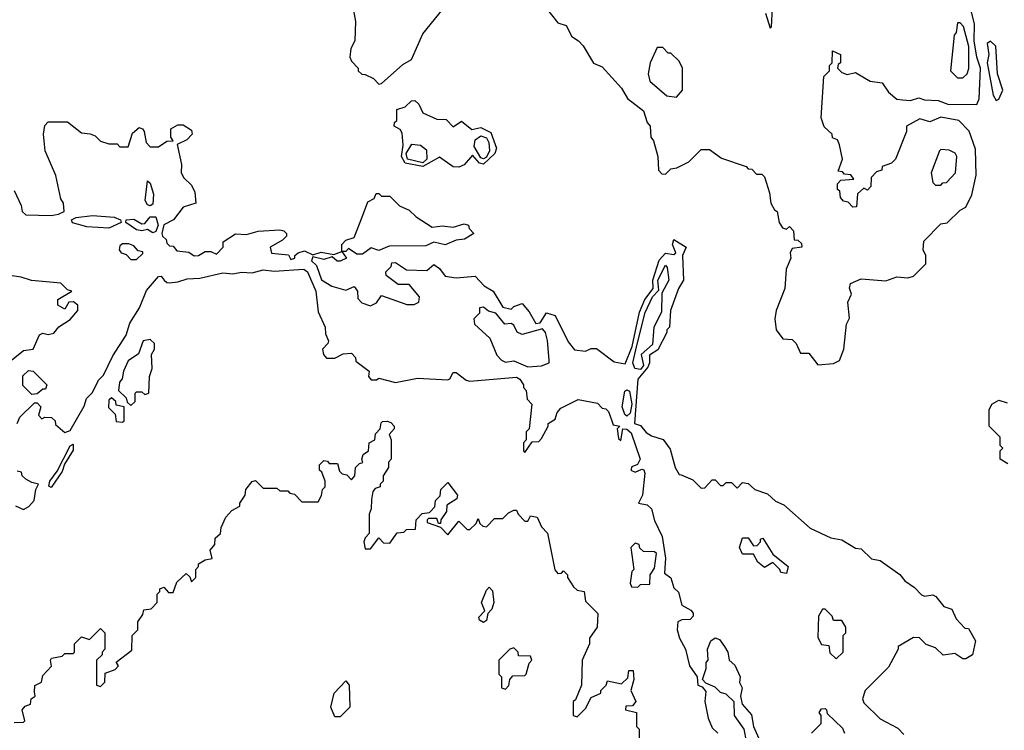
# Model space of a CAD drawing. Extents: x 2668140 to 2765664, y 823621 to 955240.
# Tile 135 of 256: x 2680121 to 2683695, y 878221 to 880801. Entities that reach past the tile are written whole.
import ezdxf

# ---------------------------------------------------------------- set-up
doc = ezdxf.new("R2010")
doc.units = 0

msp = doc.modelspace()

# ---------------------------------------------------------------- linework, layer by layer
at = {"layer": '0CON02XD'}
for points in [[(2682028.3, 880848.3), (2682075, 880790), (2682105, 880780), (2682125, 880740), (2682150, 880725), (2682166.4, 880706.4), (2682203.6, 880643.6), (2682235, 880630), (2682305, 880552.5), (2682327.5, 880515), (2682385, 880470), (2682398.3, 880428.3), (2682410, 880415), (2682412.5, 880375), (2682421.7, 880361.7), (2682437.5, 880305), (2682440, 880255), (2682451.7, 880241.7), (2682465, 880240), (2682485, 880260), (2682507, 880263), (2682550, 880285), (2682595, 880330), (2682625, 880330), (2682668.3, 880298.3), (2682758.3, 880268.3), (2682765, 880260), (2682778.3, 880258.3), (2682795, 880240), (2682815, 880240), (2682825, 880230), (2682843, 880173), (2682847.5, 880135), (2682860.7, 880110.7), (2682870, 880105), (2682877.5, 880065), (2682890, 880045), (2682905, 880040), (2682915, 880050), (2682930, 880035), (2682931.7, 880001.7), (2682945, 880000), (2682958.3, 879988.3), (2682960, 879975), (2682925, 879970), (2682917.5, 879955), (2682920, 879935), (2682903.3, 879895), (2682898.8, 879825), (2682867.5, 879745), (2682862.5, 879715), (2682867.5, 879675), (2682891.7, 879641.7), (2682925, 879640), (2682940, 879625), (2682955, 879590), (2682985, 879590), (2683018.3, 879548.3), (2683075, 879552.5), (2683096.4, 879563.6), (2683112.5, 879605), (2683122.5, 879695), (2683133, 879717), (2683127.5, 879775), (2683140, 879805), (2683133.6, 879826.4), (2683136.4, 879843.6), (2683175, 879860), (2683265, 879853.3), (2683305, 879867.5), (2683345, 879863.3), (2683365, 879870), (2683410, 879915), (2683410, 879945), (2683400, 879965), (2683403, 879997), (2683465, 880060), (2683487, 880063), (2683535, 880110), (2683555, 880120), (2683577.5, 880165), (2683593, 880237), (2683590.7, 880330.7), (2683567, 880397), (2683530, 880435), (2683465, 880447.1), (2683425, 880430), (2683388.3, 880441.7), (2683340, 880415), (2683340, 880395), (2683300, 880295), (2683285, 880280), (2683251.7, 880268.3), (2683250, 880255), (2683231.7, 880248.3), (2683211.7, 880228.3), (2683210, 880195), (2683198.3, 880181.7), (2683185, 880190), (2683161.7, 880168.3), (2683158.3, 880121.7), (2683145, 880120), (2683128.3, 880138.3), (2683111.7, 880141.7), (2683100, 880155), (2683098.3, 880178.3), (2683090, 880185), (2683090, 880205), (2683101.7, 880218.3), (2683148.3, 880221.7), (2683138.3, 880238.3), (2683115, 880240), (2683108.3, 880248.3), (2683091.7, 880251.7), (2683107.5, 880295), (2683097, 880347), (2683090, 880365), (2683071.7, 880371.7), (2683070, 880385), (2683041.7, 880411.7), (2683030, 880445), (2683040, 880595), (2683060, 880615), (2683060, 880635), (2683070, 880645), (2683071.7, 880688.3), (2683100, 880675), (2683100, 880645), (2683091.7, 880638.3), (2683090, 880625), (2683105, 880610), (2683125, 880602.5), (2683155, 880610), (2683208.3, 880578.3), (2683251.7, 880571.7), (2683275, 880537.5), (2683305, 880512.5), (2683325, 880510), (2683355, 880507.5), (2683385, 880517.5), (2683405, 880510), (2683455, 880507.5), (2683490, 880495), (2683595, 880492.9), (2683603.9, 880513.9), (2683608.6, 880625), (2683595.3, 880665.3), (2683585.8, 880725), (2683586.7, 880785), (2683545, 880960)], [(2681332.5, 880835), (2681340, 880795), (2681337.5, 880725), (2681323, 880697), (2681320, 880665), (2681325, 880650), (2681350, 880625), (2681350, 880615), (2681363, 880603), (2681375, 880602.5), (2681405, 880587.5), (2681425, 880567.5), (2681435, 880570), (2681511.4, 880638.6), (2681543.9, 880656.1), (2681585, 880750), (2681705, 880900)], [(2682828.8, 880825), (2682845, 880770), (2682850, 880775), (2682853.3, 880845)], [(2683545, 880590), (2683560, 880605), (2683566.4, 880623.6), (2683566.4, 880703.6), (2683547, 880777), (2683535, 880790), (2683525, 880790), (2683520, 880755), (2683512.5, 880745), (2683500, 880615), (2683525, 880590), (2683545, 880590)], [(2683665, 880507.5), (2683675, 880512.5), (2683690, 880545), (2683670.8, 880605), (2683664, 880705), (2683645, 880722.9), (2683633.3, 880715), (2683638.6, 880675), (2683632.5, 880645), (2683655, 880527.5), (2683665, 880507.5)], [(2682505, 880520), (2682527.5, 880545), (2682527.5, 880625), (2682515, 880650), (2682485, 880680), (2682475, 880680), (2682455, 880700), (2682435, 880700), (2682410, 880645), (2682402.5, 880605), (2682408.3, 880578.3), (2682470, 880525), (2682505, 880520)], [(2681715, 880265.7), (2681695, 880266.9), (2681645, 880302), (2681585, 880267.5), (2681520.6, 880280.6), (2681506.9, 880305), (2681513.5, 880345), (2681509.2, 880389.2), (2681502.5, 880402.5), (2681480, 880415), (2681481.7, 880428.3), (2681490, 880435), (2681490, 880475), (2681520, 880485), (2681543, 880507), (2681555, 880507.5), (2681570, 880495), (2681585, 880462.5), (2681635, 880440), (2681668.8, 880438.8), (2681695, 880412.5), (2681725, 880433.3), (2681762, 880402), (2681795, 880409.2), (2681831.7, 880391.7), (2681852, 880335), (2681846.2, 880315), (2681805, 880276.7), (2681790.7, 880280.7), (2681765, 880309.2), (2681735, 880273.8), (2681715, 880265.7)], [(2680100.7, 880180.7), (2680126.4, 880126.4), (2680130, 880105), (2680143, 880093), (2680235, 880090.5), (2680262.5, 880095), (2680282.5, 880105), (2680280, 880135), (2680270.7, 880150.7), (2680252.5, 880235), (2680213.3, 880325), (2680207.5, 880385), (2680213, 880417), (2680225, 880430), (2680295, 880430), (2680345, 880390), (2680377, 880387), (2680395, 880380), (2680415, 880360), (2680445, 880350), (2680475, 880350), (2680485, 880340), (2680515, 880340), (2680530.3, 880389.7), (2680555, 880410), (2680567.5, 880405), (2680573.3, 880395), (2680580, 880355), (2680595, 880340), (2680625, 880340), (2680655, 880360), (2680678.3, 880361.7), (2680670, 880375), (2680670, 880405), (2680695, 880420), (2680715, 880420), (2680745, 880400), (2680747.5, 880385), (2680727.5, 880365), (2680692.5, 880347.5), (2680708.8, 880275), (2680707.5, 880245), (2680717, 880227), (2680745, 880200), (2680757.5, 880175), (2680760, 880135), (2680715, 880120), (2680680, 880075), (2680644.2, 880055.8), (2680636.7, 880025), (2680640, 880015), (2680652.5, 880002.5), (2680655, 879990), (2680665, 879980), (2680678.3, 879978.3), (2680691.7, 879961.7), (2680735, 879957.5), (2680755, 879943.3), (2680770, 879945), (2680795, 879960), (2680815, 879960), (2680835, 879950), (2680860, 879975), (2680860, 879995), (2680905, 880023.3), (2680945, 880021.2), (2680987, 880033), (2681065, 880037.5), (2681080, 880035), (2681090, 880025), (2681090, 880015), (2681075, 880000), (2681030, 879975), (2681035, 879953.3), (2681097, 879947), (2681105, 879930), (2681120, 879935), (2681120, 879945), (2681132.5, 879955), (2681155, 879962), (2681185, 879947.5), (2681215, 879956.7), (2681261.7, 879948.3), (2681290, 879960), (2681290, 879985), (2681305, 880000), (2681335, 880010), (2681365, 880087.5), (2681385, 880140), (2681408.3, 880151.7), (2681415, 880170), (2681425, 880170), (2681435, 880160), (2681465, 880160), (2681500, 880125), (2681535, 880110), (2681560, 880085), (2681618.3, 880048.3), (2681655, 880052.5), (2681695, 880047.5), (2681735, 880060), (2681750, 880055), (2681753, 880043), (2681770, 880025), (2681735.9, 880004.1), (2681705, 880000), (2681665, 879983.3), (2681625, 879993.3), (2681595, 879980), (2681461.7, 879978.3), (2681425, 879962.5), (2681397, 879973), (2681365, 879950), (2681345, 879950), (2681315, 879970), (2681305, 879960), (2681290, 879960), (2681307.5, 879935), (2681285, 879923.8), (2681274.1, 879924.1), (2681255, 879940), (2681225, 879930), (2681185, 879940), (2681180, 879925), (2681198.8, 879908.8), (2681216.1, 879856.1), (2681254.1, 879834.1), (2681305, 879818.8), (2681335, 879832.5), (2681347.5, 879815), (2681348.3, 879788.3), (2681363, 879773), (2681395, 879762.5), (2681416.4, 879773.6), (2681435, 879800), (2681527, 879767), (2681553, 879767), (2681570, 879775), (2681572.5, 879795), (2681535, 879840), (2681495, 879840), (2681451.7, 879871.7), (2681450, 879885), (2681470, 879905), (2681471.7, 879918.3), (2681485, 879920), (2681525, 879892.5), (2681599.3, 879890.7), (2681625, 879912.5), (2681645, 879897.5), (2681665, 879870), (2681705, 879863.3), (2681775, 879870), (2681807.5, 879835), (2681840, 879815), (2681875, 879757.5), (2681905, 879750), (2681915, 879760), (2681945, 879770)], [(2681805, 880296.5), (2681795, 880299.4), (2681770.3, 880340.3), (2681774.2, 880365), (2681795, 880380), (2681815, 880372.5), (2681823.5, 880355), (2681826.4, 880325), (2681815, 880302.5), (2681805, 880296.5)], [(2681585, 880281.8), (2681528.6, 880295), (2681524.5, 880315), (2681545, 880348.8), (2681575.8, 880345.8), (2681598.3, 880328.3), (2681599.5, 880295), (2681585, 880281.8)], [(2683465, 880200), (2683471.7, 880208.3), (2683485, 880210), (2683517.5, 880245), (2683522.5, 880305), (2683516.4, 880316.4), (2683495, 880327.5), (2683465, 880330), (2683460, 880325), (2683430, 880245), (2683435, 880210), (2683445, 880200), (2683465, 880200)], [(2680595, 880125.7), (2680585, 880128.6), (2680576.5, 880145), (2680585, 880216.2), (2680595, 880207.5), (2680607.1, 880167.1), (2680605, 880131.2), (2680595, 880125.7)], [(2680445, 880043.8), (2680365, 880049.5), (2680313.5, 880063.5), (2680308.8, 880075), (2680326.7, 880083.3), (2680385, 880090), (2680464, 880084), (2680486.7, 880075), (2680490, 880065), (2680445, 880043.8)], [(2680605, 880027.1), (2680585, 880039.4), (2680565, 880034.4), (2680545, 880038.1), (2680506.7, 880065), (2680507.5, 880075), (2680535, 880077.1), (2680565, 880059.5), (2680575, 880061.4), (2680595, 880085.6), (2680615, 880085.7), (2680623.4, 880055), (2680615, 880032), (2680605, 880027.1)], [(2681945, 879770), (2681970.7, 879740.7), (2681995, 879697.5), (2682010, 879700), (2682033, 879737), (2682065, 879727.5), (2682111.7, 879631.7), (2682135, 879602.5), (2682175, 879597.5), (2682195, 879606.7), (2682215, 879606.7), (2682278.8, 879558.8), (2682318.8, 879551.2), (2682343.8, 879615), (2682371.2, 879738.8), (2682390, 879785), (2682420, 879825), (2682419.5, 879855), (2682442.2, 879927.8), (2682465, 879952.9), (2682495, 879948.8), (2682503.3, 879955), (2682491.2, 879985), (2682495, 880002.5), (2682540, 879975), (2682527.5, 879945), (2682530, 879855), (2682512.5, 879825), (2682483.3, 879745), (2682480, 879685), (2682470, 879675), (2682470, 879665), (2682438, 879602), (2682406.7, 879583.3), (2682407.1, 879555), (2682400.8, 879539.2), (2682364.5, 879495.5), (2682352.5, 879335), (2682375, 879327.5), (2682395, 879302.5), (2682415, 879290), (2682456.4, 879276.4), (2682481.7, 879241.7), (2682500, 879175), (2682515, 879150), (2682521.7, 879148.3), (2682565, 879130), (2682595, 879100), (2682608.3, 879101.7), (2682635, 879130), (2682645, 879130), (2682665, 879110), (2682675, 879110), (2682685, 879120), (2682705, 879120), (2682725, 879100), (2682745, 879120), (2682765, 879117.5), (2682790, 879095), (2682835, 879080), (2682865, 879052.5), (2682895, 879040), (2682990, 878955), (2683065, 878920), (2683105, 878912.5), (2683155, 878882.5), (2683175, 878880), (2683213, 878843), (2683245, 878837.5), (2683316.4, 878786.4), (2683333.6, 878763.6), (2683369.3, 878739.3), (2683395, 878712.5), (2683405, 878707.5), (2683435, 878712.5), (2683446.4, 878706.4), (2683475, 878670), (2683505, 878660), (2683520, 878625), (2683551.7, 878591.7), (2683565, 878590), (2683590, 878545), (2683580, 878495), (2683555, 878480), (2683545, 878480), (2683515, 878500), (2683473, 878493), (2683445, 878520), (2683411.7, 878531.7), (2683387, 878557), (2683365, 878557.5), (2683310, 878525), (2683310, 878515), (2683275, 878450), (2683190, 878365), (2683180, 878335), (2683185, 878320), (2683245, 878262.5), (2683308.3, 878228.3), (2683330, 878205)], [(2680545, 879930), (2680568.3, 879951.7), (2680568.3, 879958.3), (2680551.7, 879961.7), (2680535, 879980), (2680517, 879987), (2680495, 879987.5), (2680485, 879980), (2680482.5, 879965), (2680490, 879955), (2680508.3, 879948.3), (2680525, 879930), (2680545, 879930)], [(2680112.5, 879335), (2680121.7, 879358.3), (2680175, 879410), (2680185, 879410), (2680197.5, 879395), (2680190, 879365), (2680201.7, 879351.7), (2680212.5, 879357.5), (2680237, 879357), (2680250, 879345), (2680251.7, 879331.7), (2680285, 879302.5), (2680305, 879310), (2680355, 879397.5), (2680363.8, 879426.2), (2680385, 879447.5), (2680407.3, 879492.7), (2680425, 879510), (2680459.3, 879580.7), (2680508.1, 879655), (2680520.5, 879699.5), (2680555.8, 879755), (2680581.7, 879818.3), (2680625, 879868.8), (2680635, 879870), (2680645.9, 879855.9), (2680655, 879846.7), (2680665, 879846.2), (2680695, 879848.8), (2680729.3, 879860.7), (2680775, 879862), (2680858.3, 879881.7), (2680895, 879878), (2680925.9, 879884.1), (2680965, 879882), (2681005, 879892.5), (2681045, 879887.5), (2681152.5, 879895), (2681166.2, 879885), (2681196.2, 879815), (2681205, 879740), (2681230, 879685), (2681230.7, 879660.7), (2681242.5, 879635), (2681240, 879625), (2681220, 879605), (2681223.8, 879585), (2681235, 879572.5), (2681265, 879572.5), (2681295, 879587.5), (2681325, 879590), (2681340, 879575), (2681341.7, 879561.7), (2681390, 879525), (2681387.5, 879505), (2681397, 879493), (2681416.4, 879493.6), (2681425, 879500), (2681485, 879484.3), (2681565, 879500), (2681675, 879493.3), (2681683, 879497), (2681695, 879520), (2681705, 879520), (2681742, 879492), (2681755, 879488.8), (2681925, 879502.5), (2681936.4, 879496.4), (2681950, 879475), (2681950, 879465), (2681960, 879455), (2681963, 879423), (2681980, 879405), (2681970, 879315), (2681960, 879305), (2681960, 879275), (2681950, 879265), (2681950, 879235), (2681955, 879230), (2681981.7, 879268.3), (2682005, 879270), (2682015, 879280), (2682040, 879325), (2682040, 879335), (2682065, 879350), (2682072.5, 879375), (2682085, 879390), (2682148.3, 879421.7), (2682218.3, 879408.3), (2682235, 879390), (2682248.3, 879388.3), (2682258.3, 879378.3), (2682270, 879345), (2682275, 879330), (2682300, 879325), (2682290, 879315), (2682295, 879280), (2682303, 879273), (2682310, 879315), (2682325, 879314.2), (2682340.4, 879300.4), (2682373.8, 879205), (2682363.9, 879186.1), (2682342.9, 879177.1), (2682340, 879165), (2682355, 879158), (2682379.3, 879169.3), (2682386.4, 879166.4), (2682390, 879155), (2682381.5, 879075), (2682367.5, 879045), (2682399.1, 879039.1), (2682414.2, 879025), (2682425, 878982.5), (2682452.9, 878925), (2682465.8, 878845.8), (2682461.7, 878791.7), (2682484.3, 878774.3), (2682495, 878737.5), (2682512, 878722), (2682524.2, 878675), (2682556.9, 878656.9), (2682565.6, 878645.6), (2682565.7, 878635), (2682555, 878622.9), (2682525, 878622), (2682510, 878615), (2682508, 878585), (2682516, 878555), (2682537.5, 878515), (2682552.5, 878455), (2682580, 878415), (2682582.5, 878385), (2682598.3, 878378.3), (2682611.7, 878361.7), (2682607.5, 878325), (2682620, 878265), (2682635, 878230), (2682655, 878210)], [(2682375, 879531.1), (2682354.1, 879534.1), (2682346.7, 879555), (2682361.5, 879618.5), (2682391.9, 879738.1), (2682418.5, 879795), (2682440.8, 879819.2), (2682437.5, 879855), (2682465, 879910), (2682471.7, 879901.7), (2682477.8, 879855), (2682451.4, 879808.6), (2682450.6, 879739.4), (2682423.1, 879685), (2682417.8, 879622.2), (2682376.9, 879585), (2682385.5, 879545.5), (2682375, 879531.1)], [(2680080, 879555), (2680135, 879600), (2680170, 879605), (2680193.6, 879656.4), (2680205, 879662.5), (2680225, 879657.5), (2680245, 879662.5), (2680263.6, 879686.4), (2680305, 879712.5), (2680332.5, 879745), (2680332.5, 879765), (2680317, 879777), (2680300, 879775), (2680285, 879750), (2680260, 879765), (2680260, 879785), (2680310, 879815), (2680295, 879820), (2680270, 879845), (2680164.1, 879854.1), (2680126.4, 879866.4), (2680035, 879880)], [(2681965, 879541.2), (2682015, 879543.8), (2682042.5, 879555), (2682043.3, 879565), (2682036.4, 879636.4), (2682030, 879665), (2682018.3, 879678.3), (2681945, 879657.5), (2681927, 879667), (2681915, 879692.5), (2681905, 879697.5), (2681882.5, 879695), (2681850, 879735), (2681823, 879743), (2681805, 879757.5), (2681790, 879755), (2681790, 879735), (2681770, 879715), (2681772.5, 879695), (2681827.5, 879645), (2681853, 879583), (2681870, 879565), (2681885, 879557.5), (2681915, 879562.5), (2681965, 879541.2)], [(2680525, 879400), (2680540, 879415), (2680540, 879445), (2680545, 879450), (2680565, 879450), (2680575, 879440), (2680590, 879445), (2680592.5, 879505), (2680602.5, 879535), (2680600, 879585), (2680610, 879605), (2680610, 879625), (2680595, 879640), (2680570, 879635), (2680552.5, 879587.5), (2680515, 879562.5), (2680497.5, 879525), (2680493.3, 879496.7), (2680483.3, 879485), (2680480, 879455), (2680508.3, 879428.3), (2680511.7, 879411.7), (2680525, 879400)], [(2680165, 879440), (2680133, 879473), (2680132.5, 879507.5), (2680153, 879527), (2680170, 879525), (2680220, 879475), (2680215, 879460), (2680205, 879460), (2680185, 879442.5), (2680165, 879440)], [(2682325, 879362), (2682317.5, 879367.5), (2682307.5, 879395), (2682317.5, 879452.5), (2682325, 879457.5), (2682335, 879452.5), (2682342.5, 879405), (2682337.3, 879372.7), (2682325, 879362)], [(2680495, 879340), (2680500, 879345), (2680500, 879395), (2680471.7, 879401.7), (2680470, 879415), (2680455, 879427.5), (2680445, 879420), (2680443, 879393), (2680468.3, 879368.3), (2680471.7, 879341.7), (2680495, 879340)], [(2683708.3, 879188.3), (2683680, 879205), (2683680, 879235), (2683690, 879245), (2683680, 879255), (2683680, 879285), (2683640, 879325), (2683640, 879385), (2683650, 879405), (2683675, 879420), (2683705, 879410)], [(2680101.2, 878248.8), (2680135, 878250), (2680140, 878255), (2680130, 878295), (2680141.7, 878308.3), (2680160, 878315), (2680162.5, 878335), (2680177.5, 878345), (2680175, 878360), (2680176.2, 878383.8), (2680200, 878395), (2680205, 878420), (2680237, 878453), (2680232.5, 878475), (2680237, 878483), (2680275, 878490), (2680285, 878500), (2680315, 878500), (2680320, 878505), (2680320, 878535), (2680345, 878560), (2680375, 878550), (2680415, 878590), (2680430, 878575), (2680430, 878515), (2680420, 878505), (2680420, 878495), (2680400, 878475), (2680400, 878385), (2680415, 878380), (2680430, 878395), (2680431.7, 878428.3), (2680468.3, 878441.7), (2680480, 878455), (2680471.7, 878468.3), (2680528.3, 878511.7), (2680530, 878565), (2680550, 878585), (2680550, 878615), (2680568.3, 878641.7), (2680571.7, 878658.3), (2680598.3, 878661.7), (2680620, 878685), (2680620, 878715), (2680630, 878725), (2680630, 878735), (2680645, 878740), (2680661.7, 878721.7), (2680678.3, 878721.7), (2680691.7, 878758.3), (2680725, 878790), (2680738.3, 878778.3), (2680745, 878760), (2680760, 878775), (2680760, 878805), (2680770, 878815), (2680770, 878825), (2680795, 878840), (2680820, 878845), (2680812.5, 878875), (2680830, 878895), (2680831.2, 878918.8), (2680850, 878935), (2680853, 878957), (2680870, 878995), (2680890.7, 879019.3), (2680920, 879035), (2680920, 879045), (2680940, 879075), (2680942.5, 879095), (2680965, 879123.8), (2680977.5, 879127.5), (2681005, 879100), (2681055, 879100), (2681065, 879090), (2681095, 879090), (2681101.7, 879081.7), (2681118.3, 879078.3), (2681145, 879050), (2681205, 879050), (2681217, 879073), (2681220, 879095), (2681230, 879105), (2681230, 879125), (2681218.3, 879158.3), (2681210, 879165), (2681210, 879185), (2681225, 879200), (2681238.3, 879198.3), (2681245, 879190), (2681275, 879190), (2681281.7, 879161.7), (2681291.7, 879151.7), (2681308.3, 879148.3), (2681325, 879130), (2681337.5, 879145), (2681340, 879175), (2681355, 879190), (2681367, 879193), (2681362.5, 879205), (2681367.5, 879222.5), (2681387.5, 879235), (2681390, 879265), (2681410, 879275), (2681413, 879297), (2681430, 879315), (2681433, 879337), (2681437.5, 879342.5), (2681455, 879343.3), (2681468.8, 879338.8), (2681480, 879325), (2681480, 879315), (2681462.5, 879295), (2681470, 879275), (2681470, 879205), (2681460, 879195), (2681460, 879175), (2681440, 879145), (2681440, 879125), (2681430, 879115), (2681430, 879105), (2681411.7, 879098.3), (2681402.5, 879087.5), (2681398.3, 879058.3), (2681397.5, 879025), (2681390, 879005), (2681390, 878935), (2681375, 878920), (2681370, 878905), (2681375, 878880), (2681395, 878880), (2681425, 878920), (2681441.7, 878901.7), (2681465, 878900), (2681491.7, 878938.3), (2681515, 878940), (2681525, 878950), (2681558.3, 878951.7), (2681560, 878985), (2681581.7, 879008.3), (2681608.3, 879011.7), (2681628.3, 879031.7), (2681630, 879055), (2681647.5, 879072.5), (2681650, 879095), (2681675, 879120), (2681710, 879075), (2681708.3, 879061.7), (2681671.7, 879038.3), (2681670, 879015), (2681650, 878985), (2681648.3, 878971.7), (2681641.7, 878971.7), (2681635, 878990), (2681605, 878990), (2681600, 878985), (2681600, 878975), (2681648.3, 878958.3), (2681675, 878930), (2681715, 878980), (2681745, 878950), (2681755, 878950), (2681778.3, 878971.7), (2681785, 878990), (2681791.7, 878971.7), (2681801.7, 878961.7), (2681815, 878960), (2681845, 878990), (2681875, 878990), (2681895, 879010), (2681915, 879020), (2681925, 879020), (2681930, 879005), (2681955, 878980), (2681965, 878980), (2681975, 879000), (2682000, 878995), (2682015, 878960), (2682037, 878937), (2682063, 878803), (2682075, 878790), (2682088.3, 878791.7), (2682095, 878800), (2682110, 878785), (2682110, 878775), (2682131.7, 878741.7), (2682145, 878730), (2682170, 878725), (2682175, 878690), (2682220, 878645), (2682217.5, 878595), (2682190, 878555), (2682190, 878535), (2682162.5, 878475), (2682160, 878385), (2682138.3, 878331.7), (2682130, 878325), (2682130, 878275), (2682145, 878270), (2682175, 878300), (2682195, 878340), (2682230, 878355), (2682230, 878365), (2682250, 878385), (2682255, 878400), (2682305, 878390), (2682328.3, 878411.7), (2682331.7, 878438.3), (2682348.3, 878438.3), (2682350, 878405), (2682340, 878365), (2682357.5, 878325), (2682345, 878310), (2682321.7, 878308.3), (2682320, 878295), (2682360, 878285), (2682360, 878235), (2682370, 878225), (2682370, 878165)], [(2680235, 879102), (2680226.7, 879106.7), (2680230.8, 879125), (2680257.7, 879162.3), (2680305, 879253.3), (2680315, 879260), (2680315, 879237.5), (2680283.3, 879186.7), (2680275, 879160), (2680235, 879102)], [(2680106.4, 879036.4), (2680135, 879022.5), (2680155, 879033.8), (2680173.3, 879055), (2680180, 879095), (2680190, 879115), (2680165, 879120), (2680143, 879133), (2680130, 879145), (2680128.3, 879158.3), (2680111.7, 879161.7)], [(2682365, 878740), (2682375, 878750), (2682408.3, 878751.7), (2682410, 878785), (2682425, 878810), (2682433, 878863), (2682425, 878868.8), (2682385, 878870), (2682371.7, 878881.7), (2682370, 878895), (2682355, 878900), (2682340, 878885), (2682350, 878805), (2682343, 878797), (2682337.5, 878755), (2682341.7, 878741.7), (2682365, 878740)], [(2682905, 878790), (2682883.6, 878793.6), (2682880, 878805), (2682855, 878830), (2682825, 878812.5), (2682800.7, 878830.7), (2682785, 878860), (2682745, 878860), (2682733.3, 878885), (2682745, 878920), (2682765, 878920), (2682785, 878890), (2682798.3, 878891.7), (2682810, 878905), (2682810, 878915), (2682818.3, 878918.3), (2682855, 878860), (2682910, 878815), (2682905, 878790)], [(2681805, 878612.5), (2681790.7, 878620.7), (2681788.3, 878631.7), (2681810, 878655), (2681797.5, 878685), (2681815, 878730), (2681825, 878740), (2681837, 878727), (2681842.5, 878685), (2681835, 878660), (2681820, 878645), (2681815, 878620), (2681805, 878612.5)], [(2683085, 878480), (2683110, 878505), (2683110, 878565), (2683120, 878575), (2683120, 878595), (2683105, 878620), (2683075, 878620), (2683070, 878635), (2683045, 878660), (2683035, 878660), (2683020, 878635), (2683018.3, 878558.3), (2683031.7, 878531.7), (2683058.3, 878528.3), (2683061.7, 878501.7), (2683085, 878480)], [(2682759.3, 878180.7), (2682750.8, 878225), (2682716, 878275), (2682714, 878324), (2682685, 878352.5), (2682665, 878357.5), (2682645, 878377.5), (2682611.7, 878391.7), (2682600, 878405), (2682612.5, 878445), (2682613, 878467), (2682620, 878475), (2682617.5, 878515), (2682630, 878545), (2682645, 878556.9), (2682660.7, 878550.7), (2682679.4, 878525), (2682691.1, 878505), (2682696.7, 878475), (2682717.5, 878457.5), (2682736.2, 878415), (2682734.2, 878394.2), (2682743.3, 878375), (2682737.5, 878345), (2682743.8, 878315), (2682777.3, 878277.3), (2682784.2, 878235), (2682818.3, 878158.3)], [(2681885, 878370), (2681897, 878383), (2681900, 878405), (2681911.7, 878418.3), (2681955, 878420), (2681960, 878425), (2681970, 878465), (2681980, 878475), (2681975, 878490), (2681931.7, 878491.7), (2681930, 878505), (2681915, 878520), (2681900, 878515), (2681860, 878475), (2681860, 878425), (2681870, 878415), (2681870, 878375), (2681885, 878370)], [(2681285, 878270), (2681265, 878270), (2681250, 878305), (2681262.5, 878355), (2681305, 878400), (2681317.5, 878385), (2681320, 878305), (2681285, 878270)], [(2682995, 878210), (2683030, 878245), (2683030, 878275), (2683022.5, 878285), (2683031.7, 878298.3), (2683045, 878300), (2683050, 878295), (2683051.7, 878281.7), (2683108.3, 878228.3), (2683115, 878210)]]:
    msp.add_lwpolyline(points, dxfattribs=at)

doc.saveas('drawing.dxf')
